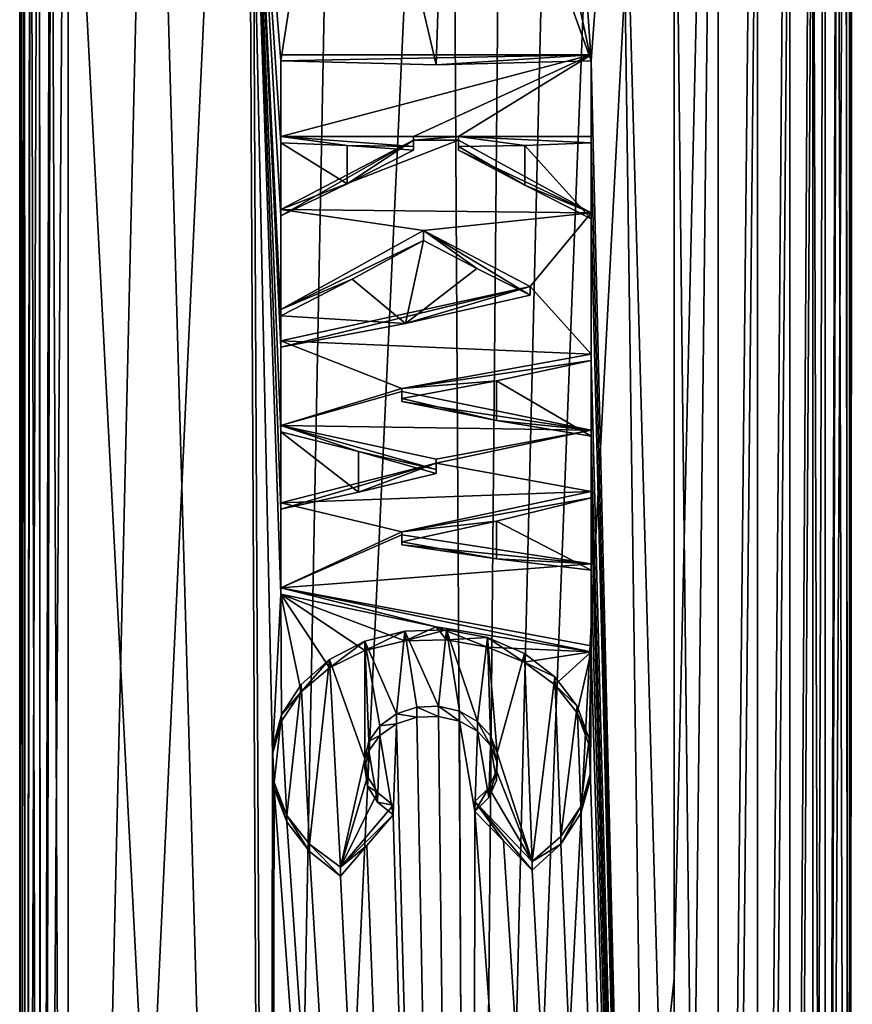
# Model space of a CAD drawing. Header units: millimetres. Extents: x -24 to 72, y 0 to 310.
# Tile 45 of 251: x 62 to 72, y 133 to 144. Entities that reach past the tile are written whole.
import ezdxf

# ---------------------------------------------------------------- set-up
doc = ezdxf.new("R2010")
doc.units = ezdxf.units.MM
doc.header["$LTSCALE"] = 65.185185
for name, color, linetype in [('425', 7, 'CONTINUOUS'), ('426', 7, 'CONTINUOUS'), ('427', 7, 'CONTINUOUS'), ('438', 7, 'CONTINUOUS'), ('440', 7, 'CONTINUOUS'), ('443', 7, 'CONTINUOUS'), ('444', 7, 'CONTINUOUS'), ('445', 7, 'CONTINUOUS'), ('446', 7, 'CONTINUOUS'), ('447', 7, 'CONTINUOUS'), ('448', 7, 'CONTINUOUS'), ('449', 7, 'CONTINUOUS'), ('450', 7, 'CONTINUOUS'), ('451', 7, 'CONTINUOUS'), ('452', 7, 'CONTINUOUS'), ('453', 7, 'CONTINUOUS'), ('454', 7, 'CONTINUOUS'), ('455', 7, 'CONTINUOUS'), ('456', 7, 'CONTINUOUS'), ('457', 7, 'CONTINUOUS'), ('458', 7, 'CONTINUOUS'), ('459', 7, 'CONTINUOUS'), ('460', 7, 'CONTINUOUS'), ('461', 7, 'CONTINUOUS'), ('462', 7, 'CONTINUOUS'), ('463', 7, 'CONTINUOUS'), ('464', 7, 'CONTINUOUS'), ('465', 7, 'CONTINUOUS'), ('466', 7, 'CONTINUOUS'), ('467', 7, 'CONTINUOUS'), ('468', 7, 'CONTINUOUS'), ('469', 7, 'CONTINUOUS'), ('470', 7, 'CONTINUOUS'), ('471', 7, 'CONTINUOUS'), ('472', 7, 'CONTINUOUS'), ('473', 7, 'CONTINUOUS'), ('474', 7, 'CONTINUOUS'), ('475', 7, 'CONTINUOUS'), ('476', 7, 'CONTINUOUS'), ('482', 7, 'CONTINUOUS')]:
    doc.layers.add(name, color=color, linetype=linetype)

msp = doc.modelspace()

# ---------------------------------------------------------------- linework, layer by layer
at = {"layer": '425', "color": 7, "linetype": 'CONTINUOUS'}
for points in [[(65.849, 155.257, 42.01), (65.009, 111.596, 11.515), (64.79, 155.189, 42.066), (65.849, 155.257, 42.01)], [(67.302, 111.645, 11.444), (65.009, 111.596, 11.515), (67.051, 155.279, 41.992), (67.302, 111.645, 11.444)], [(67.051, 155.279, 41.992), (65.009, 111.596, 11.515), (65.849, 155.257, 42.01), (67.051, 155.279, 41.992)], [(67.697, 155.266, 42.002), (67.302, 111.645, 11.444), (67.051, 155.279, 41.992), (67.697, 155.266, 42.002)], [(68.347, 155.237, 42.027), (67.302, 111.645, 11.444), (67.697, 155.266, 42.002), (68.347, 155.237, 42.027)], [(68.983, 155.191, 42.065), (67.302, 111.645, 11.444), (68.347, 155.237, 42.027), (68.983, 155.191, 42.065)], [(65.009, 111.596, 11.515), (62.746, 111.394, 11.803), (64.79, 155.189, 42.066), (65.009, 111.596, 11.515)], [(64.79, 155.189, 42.066), (62.746, 111.394, 11.803), (63.765, 155.079, 42.158), (64.79, 155.189, 42.066)], [(69.587, 155.133, 42.113), (67.302, 111.645, 11.444), (68.983, 155.191, 42.065), (69.587, 155.133, 42.113)], [(69.587, 133.337, 26.852), (67.302, 111.645, 11.444), (69.587, 155.133, 42.113), (69.587, 133.337, 26.852)], [(63.765, 155.079, 42.158), (62.746, 111.394, 11.803), (62.746, 154.926, 42.285), (63.765, 155.079, 42.158)], [(69.587, 111.542, 11.591), (67.302, 111.645, 11.444), (69.587, 133.337, 26.852), (69.587, 111.542, 11.591)]]:
    msp.add_3dface(points, dxfattribs=at)
at = {"layer": '426', "color": 7, "linetype": 'CONTINUOUS'}
for points in [[(63.763, 148.255, 51.904), (62.746, 148.322, 51.717), (65.009, 104.588, 21.523), (63.763, 148.255, 51.904)], [(65.009, 104.588, 21.523), (62.746, 148.322, 51.717), (62.746, 104.789, 21.235), (65.009, 104.588, 21.523)], [(64.786, 148.207, 52.038), (63.763, 148.255, 51.904), (65.009, 104.588, 21.523), (64.786, 148.207, 52.038)], [(65.844, 148.177, 52.121), (64.786, 148.207, 52.038), (65.15, 143.695, 48.922), (65.844, 148.177, 52.121)], [(64.786, 148.207, 52.038), (65.009, 104.588, 21.523), (65.054, 135.868, 43.431), (64.786, 148.207, 52.038)], [(65.15, 143.695, 48.922), (64.786, 148.207, 52.038), (65.15, 142.771, 48.276), (65.15, 143.695, 48.922)], [(65.15, 142.771, 48.276), (64.786, 148.207, 52.038), (65.15, 141.947, 47.699), (65.15, 142.771, 48.276)], [(65.15, 141.947, 47.699), (64.786, 148.207, 52.038), (65.15, 140.817, 46.907), (65.15, 141.947, 47.699)], [(65.15, 140.817, 46.907), (64.786, 148.207, 52.038), (65.15, 140.465, 46.661), (65.15, 140.817, 46.907)], [(65.15, 140.465, 46.661), (64.786, 148.207, 52.038), (65.15, 139.507, 45.99), (65.15, 140.465, 46.661)], [(65.15, 139.507, 45.99), (64.786, 148.207, 52.038), (65.15, 138.635, 45.379), (65.15, 139.507, 45.99)], [(65.15, 138.635, 45.379), (64.786, 148.207, 52.038), (65.15, 137.676, 44.708), (65.15, 138.635, 45.379)], [(65.15, 137.676, 44.708), (64.786, 148.207, 52.038), (65.054, 135.868, 43.431), (65.15, 137.676, 44.708)], [(68.983, 148.206, 52.041), (68.346, 148.185, 52.097), (68.65, 143.695, 48.922), (68.983, 148.206, 52.041)], [(69.587, 104.641, 21.447), (68.983, 148.206, 52.041), (68.65, 143.695, 48.922), (69.587, 104.641, 21.447)], [(69.587, 148.231, 51.969), (68.983, 148.206, 52.041), (69.587, 126.436, 36.708), (69.587, 148.231, 51.969)], [(69.587, 126.436, 36.708), (68.983, 148.206, 52.041), (69.587, 104.641, 21.447), (69.587, 126.436, 36.708)], [(66.9, 143.65, 48.986), (65.844, 148.177, 52.121), (65.15, 143.695, 48.922), (66.9, 143.65, 48.986)], [(67.048, 148.167, 52.148), (65.844, 148.177, 52.121), (66.9, 143.65, 48.986), (67.048, 148.167, 52.148)], [(68.65, 143.695, 48.922), (67.048, 148.167, 52.148), (66.9, 143.65, 48.986), (68.65, 143.695, 48.922)], [(67.695, 148.172, 52.133), (67.048, 148.167, 52.148), (68.65, 143.695, 48.922), (67.695, 148.172, 52.133)], [(68.346, 148.185, 52.097), (67.695, 148.172, 52.133), (68.65, 143.695, 48.922), (68.346, 148.185, 52.097)], [(68.65, 142.771, 48.276), (69.587, 104.641, 21.447), (68.65, 143.695, 48.922), (68.65, 142.771, 48.276)], [(65.898, 142.741, 48.319), (65.15, 142.771, 48.276), (65.898, 142.308, 48.015), (65.898, 142.741, 48.319)], [(65.898, 142.308, 48.015), (65.15, 142.771, 48.276), (65.15, 141.947, 47.699), (65.898, 142.308, 48.015)], [(67.902, 142.741, 48.319), (68.65, 141.912, 47.674), (68.65, 142.771, 48.276), (67.902, 142.741, 48.319)], [(68.65, 141.912, 47.674), (69.587, 104.641, 21.447), (68.65, 142.771, 48.276), (68.65, 141.912, 47.674)], [(66.647, 142.728, 48.338), (65.898, 142.741, 48.319), (66.647, 142.687, 48.31), (66.647, 142.728, 48.338)], [(66.647, 142.687, 48.31), (65.898, 142.741, 48.319), (65.898, 142.308, 48.015), (66.647, 142.687, 48.31)], [(67.153, 142.728, 48.338), (67.903, 142.291, 48.003), (67.902, 142.741, 48.319), (67.153, 142.728, 48.338)], [(67.153, 142.687, 48.31), (67.903, 142.291, 48.003), (67.153, 142.728, 48.338), (67.153, 142.687, 48.31)], [(67.903, 142.291, 48.003), (68.65, 141.912, 47.674), (67.902, 142.741, 48.319), (67.903, 142.291, 48.003)], [(68.65, 140.314, 46.555), (69.587, 104.641, 21.447), (68.65, 141.912, 47.674), (68.65, 140.314, 46.555)], [(66.76, 141.667, 47.597), (65.954, 141.232, 47.265), (66.555, 140.729, 46.937), (66.76, 141.667, 47.597)], [(67.361, 141.353, 47.371), (66.76, 141.667, 47.597), (66.555, 140.729, 46.937), (67.361, 141.353, 47.371)], [(67.962, 141.05, 47.131), (67.361, 141.353, 47.371), (66.555, 140.729, 46.937), (67.962, 141.05, 47.131)], [(65.954, 141.232, 47.265), (65.15, 140.817, 46.907), (66.555, 140.729, 46.937), (65.954, 141.232, 47.265)], [(66.555, 140.729, 46.937), (65.15, 140.817, 46.907), (65.15, 140.465, 46.661), (66.555, 140.729, 46.937)], [(67.584, 140.083, 46.474), (68.65, 139.458, 45.955), (68.65, 140.314, 46.555), (67.584, 140.083, 46.474)], [(68.65, 139.458, 45.955), (69.587, 104.641, 21.447), (68.65, 140.314, 46.555), (68.65, 139.458, 45.955)], [(66.515, 139.884, 46.344), (67.584, 139.636, 46.161), (67.584, 140.083, 46.474), (66.515, 139.884, 46.344)], [(67.584, 139.636, 46.161), (68.65, 139.458, 45.955), (67.584, 140.083, 46.474), (67.584, 139.636, 46.161)], [(66.515, 139.848, 46.32), (67.584, 139.636, 46.161), (66.515, 139.884, 46.344), (66.515, 139.848, 46.32)], [(66.024, 139.284, 45.905), (65.15, 139.507, 45.99), (66.024, 138.825, 45.584), (66.024, 139.284, 45.905)], [(66.024, 138.825, 45.584), (65.15, 139.507, 45.99), (65.15, 138.635, 45.379), (66.024, 138.825, 45.584)], [(68.65, 138.762, 45.468), (69.587, 104.641, 21.447), (68.65, 139.458, 45.955), (68.65, 138.762, 45.468)], [(66.9, 139.083, 45.788), (66.024, 139.284, 45.905), (66.9, 139.038, 45.757), (66.9, 139.083, 45.788)], [(66.9, 139.038, 45.757), (66.024, 139.284, 45.905), (66.024, 138.825, 45.584), (66.9, 139.038, 45.757)], [(67.584, 138.498, 45.364), (68.65, 137.945, 44.896), (68.65, 138.762, 45.468), (67.584, 138.498, 45.364)], [(68.65, 137.945, 44.896), (69.587, 104.641, 21.447), (68.65, 138.762, 45.468), (68.65, 137.945, 44.896)], [(66.515, 138.267, 45.212), (67.584, 138.072, 45.066), (67.584, 138.498, 45.364), (66.515, 138.267, 45.212)], [(67.584, 138.072, 45.066), (68.65, 137.945, 44.896), (67.584, 138.498, 45.364), (67.584, 138.072, 45.066)], [(66.515, 138.232, 45.188), (67.584, 138.072, 45.066), (66.515, 138.267, 45.212), (66.515, 138.232, 45.188)], [(69.587, 104.641, 21.447), (68.65, 137.945, 44.896), (68.65, 137.022, 44.25), (69.587, 104.641, 21.447)], [(65.157, 136.24, 43.703), (65.15, 137.676, 44.708), (65.054, 135.868, 43.431), (65.157, 136.24, 43.703)], [(66.9, 137.304, 44.543), (65.15, 137.676, 44.708), (66.548, 137.146, 44.428), (66.9, 137.304, 44.543)], [(66.548, 137.146, 44.428), (65.15, 137.676, 44.708), (66.097, 137.039, 44.337), (66.548, 137.146, 44.428)], [(66.097, 137.039, 44.337), (65.15, 137.676, 44.708), (65.697, 136.844, 44.176), (66.097, 137.039, 44.337)], [(65.697, 136.844, 44.176), (65.15, 137.676, 44.708), (65.376, 136.572, 43.958), (65.697, 136.844, 44.176)], [(65.376, 136.572, 43.958), (65.15, 137.676, 44.708), (65.157, 136.24, 43.703), (65.376, 136.572, 43.958)], [(67.02, 137.158, 44.44), (66.9, 137.304, 44.543), (66.548, 137.146, 44.428), (67.02, 137.158, 44.44)], [(68.65, 137.022, 44.25), (66.9, 137.304, 44.543), (67.48, 137.076, 44.373), (68.65, 137.022, 44.25)], [(67.48, 137.076, 44.373), (66.9, 137.304, 44.543), (67.02, 137.158, 44.44), (67.48, 137.076, 44.373)], [(67.897, 136.905, 44.232), (68.65, 137.022, 44.25), (67.48, 137.076, 44.373), (67.897, 136.905, 44.232)], [(68.243, 136.651, 44.03), (68.65, 137.022, 44.25), (67.897, 136.905, 44.232), (68.243, 136.651, 44.03)], [(68.493, 136.333, 43.784), (68.65, 137.022, 44.25), (68.243, 136.651, 44.03), (68.493, 136.333, 43.784)], [(68.629, 135.97, 43.516), (68.65, 137.022, 44.25), (68.493, 136.333, 43.784), (68.629, 135.97, 43.516)], [(68.644, 135.584, 43.244), (68.65, 137.022, 44.25), (68.629, 135.97, 43.516), (68.644, 135.584, 43.244)], [(69.587, 104.641, 21.447), (68.65, 137.022, 44.25), (68.644, 135.584, 43.244), (69.587, 104.641, 21.447)], [(66.266, 136.08, 43.673), (66.417, 135.181, 43.049), (66.453, 136.21, 43.77), (66.266, 136.08, 43.673)], [(66.417, 135.181, 43.049), (67.302, 104.538, 21.594), (66.453, 136.21, 43.77), (66.417, 135.181, 43.049)], [(66.453, 136.21, 43.77), (67.302, 104.538, 21.594), (66.682, 136.284, 43.827), (66.453, 136.21, 43.77)], [(66.682, 136.284, 43.827), (67.302, 104.538, 21.594), (66.929, 136.294, 43.835), (66.682, 136.284, 43.827)], [(66.929, 136.294, 43.835), (67.302, 104.538, 21.594), (67.167, 136.24, 43.795), (66.929, 136.294, 43.835)], [(67.167, 136.24, 43.795), (67.302, 104.538, 21.594), (67.339, 135.221, 43.078), (67.167, 136.24, 43.795)], [(67.369, 136.127, 43.711), (67.167, 136.24, 43.795), (67.339, 135.221, 43.078), (67.369, 136.127, 43.711)], [(67.496, 135.38, 43.184), (67.369, 136.127, 43.711), (67.339, 135.221, 43.078), (67.496, 135.38, 43.184)], [(67.516, 135.966, 43.594), (67.369, 136.127, 43.711), (67.496, 135.38, 43.184), (67.516, 135.966, 43.594)], [(66.142, 135.907, 43.547), (66.239, 135.325, 43.144), (66.266, 136.08, 43.673), (66.142, 135.907, 43.547)], [(66.239, 135.325, 43.144), (66.417, 135.181, 43.049), (66.266, 136.08, 43.673), (66.239, 135.325, 43.144)], [(65.054, 135.868, 43.431), (65.009, 104.588, 21.523), (65.074, 135.48, 43.162), (65.054, 135.868, 43.431)], [(66.095, 135.71, 43.406), (66.128, 135.508, 43.267), (66.142, 135.907, 43.547), (66.095, 135.71, 43.406)], [(66.128, 135.508, 43.267), (66.239, 135.325, 43.144), (66.142, 135.907, 43.547), (66.128, 135.508, 43.267)], [(67.583, 135.571, 43.315), (67.516, 135.966, 43.594), (67.496, 135.38, 43.184), (67.583, 135.571, 43.315)], [(67.59, 135.774, 43.456), (67.516, 135.966, 43.594), (67.583, 135.571, 43.315), (67.59, 135.774, 43.456)], [(68.535, 135.202, 42.988), (69.587, 104.641, 21.447), (68.644, 135.584, 43.244), (68.535, 135.202, 42.988)], [(65.009, 104.588, 21.523), (67.302, 104.538, 21.594), (65.074, 135.48, 43.162), (65.009, 104.588, 21.523)], [(65.074, 135.48, 43.162), (67.302, 104.538, 21.594), (65.216, 135.104, 42.914), (65.074, 135.48, 43.162)], [(67.302, 104.538, 21.594), (69.587, 104.641, 21.447), (67.339, 135.221, 43.078), (67.302, 104.538, 21.594)], [(67.339, 135.221, 43.078), (69.587, 104.641, 21.447), (67.663, 134.888, 42.833), (67.339, 135.221, 43.078)], [(68.311, 134.852, 42.764), (69.587, 104.641, 21.447), (68.535, 135.202, 42.988), (68.311, 134.852, 42.764)], [(65.216, 135.104, 42.914), (67.302, 104.538, 21.594), (65.47, 134.767, 42.702), (65.216, 135.104, 42.914)], [(66.118, 134.835, 42.795), (67.302, 104.538, 21.594), (66.417, 135.181, 43.049), (66.118, 134.835, 42.795)], [(67.663, 134.888, 42.833), (69.587, 104.641, 21.447), (67.986, 134.558, 42.583), (67.663, 134.888, 42.833)], [(67.302, 104.538, 21.594), (65.82, 134.492, 42.538), (65.47, 134.767, 42.702), (67.302, 104.538, 21.594)], [(65.82, 134.492, 42.538), (67.302, 104.538, 21.594), (66.118, 134.835, 42.795), (65.82, 134.492, 42.538)], [(67.986, 134.558, 42.583), (69.587, 104.641, 21.447), (68.311, 134.852, 42.764), (67.986, 134.558, 42.583)]]:
    msp.add_3dface(points, dxfattribs=at)
at = {"layer": '427', "color": 7, "linetype": 'CONTINUOUS'}
for points in [[(62.746, 154.926, 42.285), (62.746, 111.394, 11.803), (62.443, 110.3, 13.365), (62.746, 154.926, 42.285)], [(62.746, 154.926, 42.285), (62.443, 110.3, 13.365), (62.554, 154.367, 43.259), (62.746, 154.926, 42.285)], [(62.554, 154.367, 43.259), (62.443, 110.3, 13.365), (62.418, 153.858, 44.109), (62.554, 154.367, 43.259)], [(62.443, 110.3, 13.365), (62.261, 109.197, 14.94), (62.418, 153.858, 44.109), (62.443, 110.3, 13.365)], [(62.418, 153.858, 44.109), (62.261, 109.197, 14.94), (62.322, 153.37, 44.894), (62.418, 153.858, 44.109)], [(62.322, 153.37, 44.894), (62.261, 109.197, 14.94), (62.255, 152.882, 45.653), (62.322, 153.37, 44.894)], [(62.261, 109.197, 14.94), (62.2, 108.089, 16.522), (62.255, 152.882, 45.653), (62.261, 109.197, 14.94)], [(62.255, 152.882, 45.653), (62.2, 108.089, 16.522), (62.214, 152.379, 46.408), (62.255, 152.882, 45.653)], [(62.214, 152.379, 46.408), (62.2, 108.089, 16.522), (62.2, 151.858, 47.164), (62.214, 152.379, 46.408)], [(62.2, 151.858, 47.164), (62.2, 108.089, 16.522), (62.214, 151.325, 47.913), (62.2, 151.858, 47.164)], [(62.2, 108.089, 16.522), (62.261, 106.982, 18.104), (62.214, 151.325, 47.913), (62.2, 108.089, 16.522)], [(62.214, 151.325, 47.913), (62.261, 106.982, 18.104), (62.254, 150.788, 48.643), (62.214, 151.325, 47.913)], [(62.254, 150.788, 48.643), (62.261, 106.982, 18.104), (62.322, 150.242, 49.362), (62.254, 150.788, 48.643)], [(62.261, 106.982, 18.104), (62.444, 105.878, 19.68), (62.322, 150.242, 49.362), (62.261, 106.982, 18.104)], [(62.322, 150.242, 49.362), (62.444, 105.878, 19.68), (62.418, 149.671, 50.089), (62.322, 150.242, 49.362)], [(62.418, 149.671, 50.089), (62.444, 105.878, 19.68), (62.554, 149.047, 50.858), (62.418, 149.671, 50.089)], [(62.444, 105.878, 19.68), (62.746, 104.789, 21.235), (62.554, 149.047, 50.858), (62.444, 105.878, 19.68)], [(62.746, 104.789, 21.235), (62.746, 148.322, 51.717), (62.554, 149.047, 50.858), (62.746, 104.789, 21.235)]]:
    msp.add_3dface(points, dxfattribs=at)
at = {"layer": '438', "color": 7, "linetype": 'CONTINUOUS'}
for points in [[(71.294, 154.203, 43.537), (71.435, 153.609, 44.513), (71.294, 110.584, 12.995), (71.294, 154.203, 43.537)], [(71.435, 153.609, 44.513), (71.527, 153.038, 45.413), (71.294, 110.567, 12.983), (71.435, 153.609, 44.513)], [(71.294, 110.584, 12.995), (71.435, 153.609, 44.513), (71.294, 110.576, 12.989), (71.294, 110.584, 12.995)], [(71.294, 110.576, 12.989), (71.435, 153.609, 44.513), (71.294, 110.567, 12.983), (71.294, 110.576, 12.989)], [(71.294, 110.567, 12.983), (71.527, 153.038, 45.413), (71.566, 108.921, 15.335), (71.294, 110.567, 12.983)], [(71.527, 153.038, 45.413), (71.567, 152.654, 45.998), (71.566, 108.921, 15.335), (71.527, 153.038, 45.413)], [(71.567, 152.654, 45.998), (71.592, 152.261, 46.582), (71.566, 108.921, 15.335), (71.567, 152.654, 45.998)], [(71.592, 152.261, 46.582), (71.6, 151.858, 47.164), (71.566, 108.921, 15.335), (71.592, 152.261, 46.582)], [(71.6, 151.858, 47.164), (71.592, 151.446, 47.744), (71.566, 108.921, 15.335), (71.6, 151.858, 47.164)], [(71.592, 151.446, 47.744), (71.567, 151.031, 48.315), (71.566, 108.921, 15.335), (71.592, 151.446, 47.744)], [(71.567, 151.031, 48.315), (71.527, 150.612, 48.877), (71.566, 107.264, 17.701), (71.567, 151.031, 48.315)], [(71.566, 108.921, 15.335), (71.567, 151.031, 48.315), (71.566, 107.264, 17.701), (71.566, 108.921, 15.335)], [(71.527, 150.612, 48.877), (71.434, 149.962, 49.721), (71.566, 107.264, 17.701), (71.527, 150.612, 48.877)], [(71.434, 149.962, 49.721), (71.294, 149.251, 50.609), (71.294, 105.616, 20.055), (71.434, 149.962, 49.721)], [(71.566, 107.264, 17.701), (71.434, 149.962, 49.721), (71.294, 105.616, 20.055), (71.566, 107.264, 17.701)], [(71.294, 105.616, 20.055), (71.294, 149.251, 50.609), (71.294, 105.624, 20.061), (71.294, 105.616, 20.055)], [(71.294, 105.624, 20.061), (71.294, 149.251, 50.609), (71.294, 105.632, 20.067), (71.294, 105.624, 20.061)]]:
    msp.add_3dface(points, dxfattribs=at)
at = {"layer": '440', "color": 7, "linetype": 'CONTINUOUS'}
for points in [[(71.294, 149.251, 50.609), (71.156, 148.938, 50.997), (71.294, 105.632, 20.067), (71.294, 149.251, 50.609)], [(71.156, 148.938, 50.997), (70.895, 148.664, 51.348), (70.896, 105.083, 20.832), (71.156, 148.938, 50.997)], [(71.156, 105.343, 20.471), (71.156, 148.938, 50.997), (70.896, 105.083, 20.832), (71.156, 105.343, 20.471)], [(71.294, 105.632, 20.067), (71.156, 148.938, 50.997), (71.156, 105.343, 20.471), (71.294, 105.632, 20.067)], [(70.895, 148.664, 51.348), (70.53, 148.446, 51.639), (70.53, 104.871, 21.128), (70.895, 148.664, 51.348)], [(70.896, 105.083, 20.832), (70.895, 148.664, 51.348), (70.53, 104.871, 21.128), (70.896, 105.083, 20.832)], [(70.53, 148.446, 51.639), (70.084, 148.298, 51.851), (70.084, 104.72, 21.337), (70.53, 148.446, 51.639)], [(70.53, 104.871, 21.128), (70.53, 148.446, 51.639), (70.084, 104.72, 21.337), (70.53, 104.871, 21.128)], [(70.084, 148.298, 51.851), (69.587, 148.231, 51.969), (70.084, 104.72, 21.337), (70.084, 148.298, 51.851)], [(69.587, 148.231, 51.969), (69.587, 126.436, 36.708), (70.084, 104.72, 21.337), (69.587, 148.231, 51.969)]]:
    msp.add_3dface(points, dxfattribs=at)
at = {"layer": '443', "color": 7, "linetype": 'CONTINUOUS'}
for points in [[(65.15, 142.841, 48.176), (66.647, 142.841, 48.176), (68.65, 143.765, 48.822), (65.15, 142.841, 48.176)], [(65.15, 143.765, 48.822), (65.15, 142.841, 48.176), (68.65, 143.765, 48.822), (65.15, 143.765, 48.822)], [(68.65, 143.765, 48.822), (66.647, 142.841, 48.176), (67.153, 142.841, 48.176), (68.65, 143.765, 48.822)], [(68.65, 142.841, 48.176), (68.65, 143.765, 48.822), (67.153, 142.841, 48.176), (68.65, 142.841, 48.176)], [(66.647, 142.8, 48.147), (65.15, 142.017, 47.598), (67.153, 142.8, 48.147), (66.647, 142.8, 48.147)], [(67.153, 142.8, 48.147), (65.15, 142.017, 47.598), (68.65, 141.982, 47.574), (67.153, 142.8, 48.147)], [(66.647, 142.841, 48.176), (66.647, 142.8, 48.147), (67.153, 142.841, 48.176), (66.647, 142.841, 48.176)], [(67.153, 142.841, 48.176), (66.647, 142.8, 48.147), (67.153, 142.8, 48.147), (67.153, 142.841, 48.176)], [(65.15, 140.887, 46.807), (66.76, 141.781, 47.434), (65.15, 142.017, 47.598), (65.15, 140.887, 46.807)], [(65.15, 142.017, 47.598), (66.76, 141.781, 47.434), (68.65, 141.982, 47.574), (65.15, 142.017, 47.598)], [(66.76, 141.781, 47.434), (67.962, 141.149, 46.99), (68.65, 141.982, 47.574), (66.76, 141.781, 47.434)], [(68.65, 141.982, 47.574), (67.962, 141.149, 46.99), (68.65, 140.385, 46.455), (68.65, 141.982, 47.574)], [(67.962, 141.149, 46.99), (65.15, 140.535, 46.561), (68.65, 140.385, 46.455), (67.962, 141.149, 46.99)], [(65.15, 140.535, 46.561), (65.15, 139.577, 45.89), (66.515, 139.996, 46.184), (65.15, 140.535, 46.561)], [(68.65, 140.385, 46.455), (65.15, 140.535, 46.561), (66.515, 139.996, 46.184), (68.65, 140.385, 46.455)], [(66.515, 139.996, 46.184), (65.15, 139.577, 45.89), (66.515, 139.961, 46.159), (66.515, 139.996, 46.184)], [(66.515, 139.961, 46.159), (65.15, 139.577, 45.89), (68.65, 139.528, 45.855), (66.515, 139.961, 46.159)], [(65.15, 139.577, 45.89), (66.9, 139.198, 45.625), (68.65, 139.528, 45.855), (65.15, 139.577, 45.89)], [(66.9, 139.198, 45.625), (66.9, 139.153, 45.593), (68.65, 139.528, 45.855), (66.9, 139.198, 45.625)], [(68.65, 139.528, 45.855), (66.9, 139.153, 45.593), (68.65, 138.832, 45.368), (68.65, 139.528, 45.855)], [(66.9, 139.153, 45.593), (65.15, 138.705, 45.279), (68.65, 138.832, 45.368), (66.9, 139.153, 45.593)], [(68.65, 138.832, 45.368), (65.15, 138.705, 45.279), (66.515, 138.38, 45.052), (68.65, 138.832, 45.368)], [(65.15, 138.705, 45.279), (65.15, 137.746, 44.608), (66.515, 138.38, 45.052), (65.15, 138.705, 45.279)], [(65.15, 137.746, 44.608), (66.515, 138.345, 45.027), (66.515, 138.38, 45.052), (65.15, 137.746, 44.608)], [(68.65, 138.015, 44.796), (66.515, 138.345, 45.027), (65.15, 137.746, 44.608), (68.65, 138.015, 44.796)], [(68.65, 137.092, 44.15), (68.65, 138.015, 44.796), (65.15, 137.746, 44.608), (68.65, 137.092, 44.15)]]:
    msp.add_3dface(points, dxfattribs=at)
at = {"layer": '444', "color": 7, "linetype": 'CONTINUOUS'}
for points in [[(66.515, 138.232, 45.188), (66.515, 138.345, 45.027), (68.65, 138.015, 44.796), (66.515, 138.232, 45.188)], [(67.584, 138.072, 45.066), (66.515, 138.232, 45.188), (68.65, 138.015, 44.796), (67.584, 138.072, 45.066)], [(68.65, 137.945, 44.896), (67.584, 138.072, 45.066), (68.65, 138.015, 44.796), (68.65, 137.945, 44.896)]]:
    msp.add_3dface(points, dxfattribs=at)
at = {"layer": '445', "color": 7, "linetype": 'CONTINUOUS'}
for points in [[(66.515, 138.232, 45.188), (66.515, 138.267, 45.212), (66.515, 138.38, 45.052), (66.515, 138.232, 45.188)], [(66.515, 138.345, 45.027), (66.515, 138.232, 45.188), (66.515, 138.38, 45.052), (66.515, 138.345, 45.027)]]:
    msp.add_3dface(points, dxfattribs=at)
at = {"layer": '446', "color": 7, "linetype": 'CONTINUOUS'}
for points in [[(68.65, 138.762, 45.468), (68.65, 138.832, 45.368), (66.515, 138.38, 45.052), (68.65, 138.762, 45.468)], [(67.584, 138.498, 45.364), (68.65, 138.762, 45.468), (66.515, 138.38, 45.052), (67.584, 138.498, 45.364)], [(66.515, 138.267, 45.212), (67.584, 138.498, 45.364), (66.515, 138.38, 45.052), (66.515, 138.267, 45.212)]]:
    msp.add_3dface(points, dxfattribs=at)
at = {"layer": '447', "color": 7, "linetype": 'CONTINUOUS'}
for points in [[(68.65, 139.458, 45.955), (68.65, 139.528, 45.855), (68.65, 138.832, 45.368), (68.65, 139.458, 45.955)], [(68.65, 138.762, 45.468), (68.65, 139.458, 45.955), (68.65, 138.832, 45.368), (68.65, 138.762, 45.468)]]:
    msp.add_3dface(points, dxfattribs=at)
at = {"layer": '448', "color": 7, "linetype": 'CONTINUOUS'}
for points in [[(66.515, 139.848, 46.32), (66.515, 139.961, 46.159), (68.65, 139.528, 45.855), (66.515, 139.848, 46.32)], [(67.584, 139.636, 46.161), (66.515, 139.848, 46.32), (68.65, 139.528, 45.855), (67.584, 139.636, 46.161)], [(68.65, 139.458, 45.955), (67.584, 139.636, 46.161), (68.65, 139.528, 45.855), (68.65, 139.458, 45.955)]]:
    msp.add_3dface(points, dxfattribs=at)
at = {"layer": '449', "color": 7, "linetype": 'CONTINUOUS'}
for points in [[(66.515, 139.848, 46.32), (66.515, 139.884, 46.344), (66.515, 139.996, 46.184), (66.515, 139.848, 46.32)], [(66.515, 139.848, 46.32), (66.515, 139.996, 46.184), (66.515, 139.961, 46.159), (66.515, 139.848, 46.32)]]:
    msp.add_3dface(points, dxfattribs=at)
at = {"layer": '450', "color": 7, "linetype": 'CONTINUOUS'}
for points in [[(68.65, 140.314, 46.555), (68.65, 140.385, 46.455), (66.515, 139.996, 46.184), (68.65, 140.314, 46.555)], [(67.584, 140.083, 46.474), (68.65, 140.314, 46.555), (66.515, 139.996, 46.184), (67.584, 140.083, 46.474)], [(66.515, 139.884, 46.344), (67.584, 140.083, 46.474), (66.515, 139.996, 46.184), (66.515, 139.884, 46.344)]]:
    msp.add_3dface(points, dxfattribs=at)
at = {"layer": '451', "color": 7, "linetype": 'CONTINUOUS'}
for points in [[(68.65, 141.912, 47.674), (68.65, 141.982, 47.574), (68.65, 140.385, 46.455), (68.65, 141.912, 47.674)], [(68.65, 140.314, 46.555), (68.65, 141.912, 47.674), (68.65, 140.385, 46.455), (68.65, 140.314, 46.555)]]:
    msp.add_3dface(points, dxfattribs=at)
at = {"layer": '452', "color": 7, "linetype": 'CONTINUOUS'}
for points in [[(67.153, 142.687, 48.31), (67.153, 142.8, 48.147), (68.65, 141.982, 47.574), (67.153, 142.687, 48.31)], [(67.903, 142.291, 48.003), (67.153, 142.687, 48.31), (68.65, 141.982, 47.574), (67.903, 142.291, 48.003)], [(68.65, 141.912, 47.674), (67.903, 142.291, 48.003), (68.65, 141.982, 47.574), (68.65, 141.912, 47.674)]]:
    msp.add_3dface(points, dxfattribs=at)
at = {"layer": '453', "color": 7, "linetype": 'CONTINUOUS'}
for points in [[(67.153, 142.687, 48.31), (67.153, 142.728, 48.338), (67.153, 142.841, 48.176), (67.153, 142.687, 48.31)], [(67.153, 142.687, 48.31), (67.153, 142.841, 48.176), (67.153, 142.8, 48.147), (67.153, 142.687, 48.31)]]:
    msp.add_3dface(points, dxfattribs=at)
at = {"layer": '454', "color": 7, "linetype": 'CONTINUOUS'}
for points in [[(67.153, 142.728, 48.338), (67.902, 142.741, 48.319), (67.153, 142.841, 48.176), (67.153, 142.728, 48.338)], [(67.902, 142.741, 48.319), (68.65, 142.771, 48.276), (67.153, 142.841, 48.176), (67.902, 142.741, 48.319)], [(68.65, 142.771, 48.276), (68.65, 142.841, 48.176), (67.153, 142.841, 48.176), (68.65, 142.771, 48.276)]]:
    msp.add_3dface(points, dxfattribs=at)
at = {"layer": '455', "color": 7, "linetype": 'CONTINUOUS'}
for points in [[(68.65, 143.695, 48.922), (68.65, 143.765, 48.822), (68.65, 142.841, 48.176), (68.65, 143.695, 48.922)], [(68.65, 142.771, 48.276), (68.65, 143.695, 48.922), (68.65, 142.841, 48.176), (68.65, 142.771, 48.276)]]:
    msp.add_3dface(points, dxfattribs=at)
at = {"layer": '456', "color": 7, "linetype": 'CONTINUOUS'}
for points in [[(66.9, 143.65, 48.986), (65.15, 143.695, 48.922), (68.65, 143.765, 48.822), (66.9, 143.65, 48.986)], [(65.15, 143.695, 48.922), (65.15, 143.765, 48.822), (68.65, 143.765, 48.822), (65.15, 143.695, 48.922)], [(68.65, 143.695, 48.922), (66.9, 143.65, 48.986), (68.65, 143.765, 48.822), (68.65, 143.695, 48.922)]]:
    msp.add_3dface(points, dxfattribs=at)
at = {"layer": '457', "color": 7, "linetype": 'CONTINUOUS'}
for points in [[(65.15, 143.695, 48.922), (65.15, 142.771, 48.276), (65.15, 143.765, 48.822), (65.15, 143.695, 48.922)], [(65.15, 142.771, 48.276), (65.15, 142.841, 48.176), (65.15, 143.765, 48.822), (65.15, 142.771, 48.276)]]:
    msp.add_3dface(points, dxfattribs=at)
at = {"layer": '458', "color": 7, "linetype": 'CONTINUOUS'}
for points in [[(65.15, 142.771, 48.276), (65.898, 142.741, 48.319), (65.15, 142.841, 48.176), (65.15, 142.771, 48.276)], [(65.898, 142.741, 48.319), (66.647, 142.728, 48.338), (65.15, 142.841, 48.176), (65.898, 142.741, 48.319)], [(66.647, 142.728, 48.338), (66.647, 142.841, 48.176), (65.15, 142.841, 48.176), (66.647, 142.728, 48.338)]]:
    msp.add_3dface(points, dxfattribs=at)
at = {"layer": '459', "color": 7, "linetype": 'CONTINUOUS'}
for points in [[(66.647, 142.728, 48.338), (66.647, 142.8, 48.147), (66.647, 142.841, 48.176), (66.647, 142.728, 48.338)], [(66.647, 142.728, 48.338), (66.647, 142.687, 48.31), (66.647, 142.8, 48.147), (66.647, 142.728, 48.338)]]:
    msp.add_3dface(points, dxfattribs=at)
at = {"layer": '460', "color": 7, "linetype": 'CONTINUOUS'}
for points in [[(65.898, 142.308, 48.015), (65.15, 141.947, 47.699), (66.647, 142.8, 48.147), (65.898, 142.308, 48.015)], [(65.15, 141.947, 47.699), (65.15, 142.017, 47.598), (66.647, 142.8, 48.147), (65.15, 141.947, 47.699)], [(66.647, 142.687, 48.31), (65.898, 142.308, 48.015), (66.647, 142.8, 48.147), (66.647, 142.687, 48.31)]]:
    msp.add_3dface(points, dxfattribs=at)
at = {"layer": '461', "color": 7, "linetype": 'CONTINUOUS'}
for points in [[(65.15, 141.947, 47.699), (65.15, 140.817, 46.907), (65.15, 142.017, 47.598), (65.15, 141.947, 47.699)], [(65.15, 140.817, 46.907), (65.15, 140.887, 46.807), (65.15, 142.017, 47.598), (65.15, 140.817, 46.907)]]:
    msp.add_3dface(points, dxfattribs=at)
at = {"layer": '462', "color": 7, "linetype": 'CONTINUOUS'}
for points in [[(66.76, 141.667, 47.597), (66.76, 141.781, 47.434), (65.15, 140.887, 46.807), (66.76, 141.667, 47.597)], [(65.954, 141.232, 47.265), (66.76, 141.667, 47.597), (65.15, 140.887, 46.807), (65.954, 141.232, 47.265)], [(65.15, 140.817, 46.907), (65.954, 141.232, 47.265), (65.15, 140.887, 46.807), (65.15, 140.817, 46.907)]]:
    msp.add_3dface(points, dxfattribs=at)
at = {"layer": '463', "color": 7, "linetype": 'CONTINUOUS'}
for points in [[(66.76, 141.667, 47.597), (67.361, 141.353, 47.371), (66.76, 141.781, 47.434), (66.76, 141.667, 47.597)], [(67.361, 141.353, 47.371), (67.962, 141.05, 47.131), (66.76, 141.781, 47.434), (67.361, 141.353, 47.371)], [(67.962, 141.05, 47.131), (67.962, 141.149, 46.99), (66.76, 141.781, 47.434), (67.962, 141.05, 47.131)]]:
    msp.add_3dface(points, dxfattribs=at)
at = {"layer": '464', "color": 7, "linetype": 'CONTINUOUS'}
for points in [[(66.555, 140.729, 46.937), (65.15, 140.465, 46.661), (67.962, 141.149, 46.99), (66.555, 140.729, 46.937)], [(65.15, 140.465, 46.661), (65.15, 140.535, 46.561), (67.962, 141.149, 46.99), (65.15, 140.465, 46.661)], [(67.962, 141.05, 47.131), (66.555, 140.729, 46.937), (67.962, 141.149, 46.99), (67.962, 141.05, 47.131)]]:
    msp.add_3dface(points, dxfattribs=at)
at = {"layer": '465', "color": 7, "linetype": 'CONTINUOUS'}
for points in [[(65.15, 140.465, 46.661), (65.15, 139.507, 45.99), (65.15, 140.535, 46.561), (65.15, 140.465, 46.661)], [(65.15, 139.507, 45.99), (65.15, 139.577, 45.89), (65.15, 140.535, 46.561), (65.15, 139.507, 45.99)]]:
    msp.add_3dface(points, dxfattribs=at)
at = {"layer": '466', "color": 7, "linetype": 'CONTINUOUS'}
for points in [[(65.15, 139.507, 45.99), (66.024, 139.284, 45.905), (65.15, 139.577, 45.89), (65.15, 139.507, 45.99)], [(66.024, 139.284, 45.905), (66.9, 139.083, 45.788), (65.15, 139.577, 45.89), (66.024, 139.284, 45.905)], [(66.9, 139.083, 45.788), (66.9, 139.198, 45.625), (65.15, 139.577, 45.89), (66.9, 139.083, 45.788)]]:
    msp.add_3dface(points, dxfattribs=at)
at = {"layer": '467', "color": 7, "linetype": 'CONTINUOUS'}
for points in [[(66.9, 139.083, 45.788), (66.9, 139.153, 45.593), (66.9, 139.198, 45.625), (66.9, 139.083, 45.788)], [(66.9, 139.083, 45.788), (66.9, 139.038, 45.757), (66.9, 139.153, 45.593), (66.9, 139.083, 45.788)]]:
    msp.add_3dface(points, dxfattribs=at)
at = {"layer": '468', "color": 7, "linetype": 'CONTINUOUS'}
for points in [[(66.024, 138.825, 45.584), (65.15, 138.635, 45.379), (66.9, 139.153, 45.593), (66.024, 138.825, 45.584)], [(65.15, 138.635, 45.379), (65.15, 138.705, 45.279), (66.9, 139.153, 45.593), (65.15, 138.635, 45.379)], [(66.9, 139.038, 45.757), (66.024, 138.825, 45.584), (66.9, 139.153, 45.593), (66.9, 139.038, 45.757)]]:
    msp.add_3dface(points, dxfattribs=at)
at = {"layer": '469', "color": 7, "linetype": 'CONTINUOUS'}
for points in [[(65.15, 138.635, 45.379), (65.15, 137.676, 44.708), (65.15, 138.705, 45.279), (65.15, 138.635, 45.379)], [(65.15, 137.676, 44.708), (65.15, 137.746, 44.608), (65.15, 138.705, 45.279), (65.15, 137.676, 44.708)]]:
    msp.add_3dface(points, dxfattribs=at)
at = {"layer": '470', "color": 7, "linetype": 'CONTINUOUS'}
for points in [[(65.15, 137.676, 44.708), (66.9, 137.304, 44.543), (65.15, 137.746, 44.608), (65.15, 137.676, 44.708)], [(66.9, 137.304, 44.543), (68.65, 137.022, 44.25), (65.15, 137.746, 44.608), (66.9, 137.304, 44.543)], [(68.65, 137.022, 44.25), (68.65, 137.092, 44.15), (65.15, 137.746, 44.608), (68.65, 137.022, 44.25)]]:
    msp.add_3dface(points, dxfattribs=at)
at = {"layer": '471', "color": 7, "linetype": 'CONTINUOUS'}
for points in [[(68.65, 137.945, 44.896), (68.65, 138.015, 44.796), (68.65, 137.092, 44.15), (68.65, 137.945, 44.896)], [(68.65, 137.022, 44.25), (68.65, 137.945, 44.896), (68.65, 137.092, 44.15), (68.65, 137.022, 44.25)]]:
    msp.add_3dface(points, dxfattribs=at)
at = {"layer": '472', "color": 7, "linetype": 'CONTINUOUS'}
for points in [[(66.548, 137.146, 44.428), (66.097, 137.039, 44.337), (66.548, 137.258, 44.267), (66.548, 137.146, 44.428)], [(66.548, 137.258, 44.267), (66.097, 137.039, 44.337), (66.097, 137.144, 44.187), (66.548, 137.258, 44.267)], [(67.02, 137.158, 44.44), (66.548, 137.146, 44.428), (67.02, 137.273, 44.277), (67.02, 137.158, 44.44)], [(67.02, 137.273, 44.277), (66.548, 137.146, 44.428), (66.548, 137.258, 44.267), (67.02, 137.273, 44.277)], [(67.481, 137.186, 44.216), (67.02, 137.158, 44.44), (67.02, 137.273, 44.277), (67.481, 137.186, 44.216)], [(66.097, 137.039, 44.337), (65.697, 136.844, 44.176), (66.097, 137.144, 44.187), (66.097, 137.039, 44.337)], [(66.097, 137.144, 44.187), (65.697, 136.844, 44.176), (65.697, 136.938, 44.042), (66.097, 137.144, 44.187)], [(67.48, 137.076, 44.373), (67.02, 137.158, 44.44), (67.481, 137.186, 44.216), (67.48, 137.076, 44.373)], [(67.897, 136.905, 44.232), (67.48, 137.076, 44.373), (67.481, 137.186, 44.216), (67.897, 136.905, 44.232)], [(67.898, 137.004, 44.089), (67.897, 136.905, 44.232), (67.481, 137.186, 44.216), (67.898, 137.004, 44.089)], [(68.243, 136.74, 43.904), (67.897, 136.905, 44.232), (67.898, 137.004, 44.089), (68.243, 136.74, 43.904)], [(65.697, 136.844, 44.176), (65.376, 136.572, 43.958), (65.697, 136.938, 44.042), (65.697, 136.844, 44.176)], [(65.697, 136.938, 44.042), (65.376, 136.572, 43.958), (65.376, 136.653, 43.843), (65.697, 136.938, 44.042)], [(68.243, 136.651, 44.03), (67.897, 136.905, 44.232), (68.243, 136.74, 43.904), (68.243, 136.651, 44.03)], [(65.376, 136.653, 43.843), (65.376, 136.572, 43.958), (65.157, 136.311, 43.603), (65.376, 136.653, 43.843)], [(68.493, 136.411, 43.673), (68.243, 136.651, 44.03), (68.243, 136.74, 43.904), (68.493, 136.411, 43.673)], [(68.493, 136.333, 43.784), (68.243, 136.651, 44.03), (68.493, 136.411, 43.673), (68.493, 136.333, 43.784)], [(65.376, 136.572, 43.958), (65.157, 136.24, 43.703), (65.157, 136.311, 43.603), (65.376, 136.572, 43.958)], [(65.157, 136.24, 43.703), (65.054, 135.868, 43.431), (65.157, 136.311, 43.603), (65.157, 136.24, 43.703)], [(65.157, 136.311, 43.603), (65.054, 135.868, 43.431), (65.054, 135.933, 43.338), (65.157, 136.311, 43.603)], [(68.629, 136.041, 43.414), (68.493, 136.333, 43.784), (68.493, 136.411, 43.673), (68.629, 136.041, 43.414)], [(68.629, 135.97, 43.516), (68.493, 136.333, 43.784), (68.629, 136.041, 43.414), (68.629, 135.97, 43.516)], [(68.644, 135.584, 43.244), (68.629, 135.97, 43.516), (68.629, 136.041, 43.414), (68.644, 135.584, 43.244)], [(68.644, 135.654, 43.143), (68.644, 135.584, 43.244), (68.629, 136.041, 43.414), (68.644, 135.654, 43.143)], [(65.054, 135.868, 43.431), (65.074, 135.48, 43.162), (65.054, 135.933, 43.338), (65.054, 135.868, 43.431)], [(65.054, 135.933, 43.338), (65.074, 135.48, 43.162), (65.074, 135.546, 43.068), (65.054, 135.933, 43.338)], [(68.535, 135.202, 42.988), (68.644, 135.584, 43.244), (68.644, 135.654, 43.143), (68.535, 135.202, 42.988)], [(68.535, 135.277, 42.879), (68.535, 135.202, 42.988), (68.644, 135.654, 43.143), (68.535, 135.277, 42.879)], [(65.074, 135.48, 43.162), (65.216, 135.104, 42.914), (65.074, 135.546, 43.068), (65.074, 135.48, 43.162)], [(65.074, 135.546, 43.068), (65.216, 135.104, 42.914), (65.217, 135.177, 42.809), (65.074, 135.546, 43.068)], [(68.311, 134.852, 42.764), (68.535, 135.202, 42.988), (68.535, 135.277, 42.879), (68.311, 134.852, 42.764)], [(68.311, 134.937, 42.641), (68.311, 134.852, 42.764), (68.535, 135.277, 42.879), (68.311, 134.937, 42.641)], [(65.216, 135.104, 42.914), (65.47, 134.767, 42.702), (65.217, 135.177, 42.809), (65.216, 135.104, 42.914)], [(65.217, 135.177, 42.809), (65.47, 134.767, 42.702), (65.471, 134.851, 42.581), (65.217, 135.177, 42.809)], [(67.986, 134.656, 42.444), (68.311, 134.852, 42.764), (68.311, 134.937, 42.641), (67.986, 134.656, 42.444)], [(65.47, 134.767, 42.702), (65.82, 134.492, 42.538), (65.471, 134.851, 42.581), (65.47, 134.767, 42.702)], [(65.471, 134.851, 42.581), (65.82, 134.492, 42.538), (65.82, 134.59, 42.398), (65.471, 134.851, 42.581)], [(67.986, 134.558, 42.583), (68.311, 134.852, 42.764), (67.986, 134.656, 42.444), (67.986, 134.558, 42.583)]]:
    msp.add_3dface(points, dxfattribs=at)
at = {"layer": '473', "color": 7, "linetype": 'CONTINUOUS'}
for points in [[(65.82, 134.59, 42.398), (66.417, 135.181, 43.049), (66.417, 135.292, 42.89), (65.82, 134.59, 42.398)], [(66.118, 134.835, 42.795), (66.417, 135.181, 43.049), (65.82, 134.59, 42.398), (66.118, 134.835, 42.795)], [(65.82, 134.492, 42.538), (66.118, 134.835, 42.795), (65.82, 134.59, 42.398), (65.82, 134.492, 42.538)]]:
    msp.add_3dface(points, dxfattribs=at)
at = {"layer": '474', "color": 7, "linetype": 'CONTINUOUS'}
for points in [[(66.266, 136.189, 43.518), (66.453, 136.21, 43.77), (66.453, 136.322, 43.611), (66.266, 136.189, 43.518)], [(66.453, 136.322, 43.611), (66.682, 136.284, 43.827), (66.682, 136.398, 43.664), (66.453, 136.322, 43.611)], [(66.453, 136.21, 43.77), (66.682, 136.284, 43.827), (66.453, 136.322, 43.611), (66.453, 136.21, 43.77)], [(66.682, 136.398, 43.664), (66.929, 136.294, 43.835), (66.929, 136.409, 43.672), (66.682, 136.398, 43.664)], [(66.682, 136.284, 43.827), (66.929, 136.294, 43.835), (66.682, 136.398, 43.664), (66.682, 136.284, 43.827)], [(66.929, 136.294, 43.835), (67.167, 136.24, 43.795), (66.929, 136.409, 43.672), (66.929, 136.294, 43.835)], [(66.929, 136.409, 43.672), (67.167, 136.24, 43.795), (67.167, 136.353, 43.633), (66.929, 136.409, 43.672)], [(67.167, 136.24, 43.795), (67.369, 136.127, 43.711), (67.167, 136.353, 43.633), (67.167, 136.24, 43.795)], [(67.167, 136.353, 43.633), (67.369, 136.127, 43.711), (67.37, 136.238, 43.552), (67.167, 136.353, 43.633)], [(66.266, 136.08, 43.673), (66.453, 136.21, 43.77), (66.266, 136.189, 43.518), (66.266, 136.08, 43.673)], [(67.369, 136.127, 43.711), (67.516, 135.966, 43.594), (67.37, 136.238, 43.552), (67.369, 136.127, 43.711)], [(67.37, 136.238, 43.552), (67.516, 135.966, 43.594), (67.516, 136.075, 43.438), (67.37, 136.238, 43.552)], [(66.142, 136.014, 43.395), (66.266, 136.08, 43.673), (66.266, 136.189, 43.518), (66.142, 136.014, 43.395)], [(66.095, 135.815, 43.256), (66.142, 135.907, 43.547), (66.142, 136.014, 43.395), (66.095, 135.815, 43.256)], [(66.142, 135.907, 43.547), (66.266, 136.08, 43.673), (66.142, 136.014, 43.395), (66.142, 135.907, 43.547)], [(67.516, 135.966, 43.594), (67.59, 135.774, 43.456), (67.516, 136.075, 43.438), (67.516, 135.966, 43.594)], [(67.516, 136.075, 43.438), (67.59, 135.774, 43.456), (67.59, 135.881, 43.302), (67.516, 136.075, 43.438)], [(66.095, 135.71, 43.406), (66.142, 135.907, 43.547), (66.095, 135.815, 43.256), (66.095, 135.71, 43.406)], [(67.59, 135.774, 43.456), (67.583, 135.571, 43.315), (67.59, 135.881, 43.302), (67.59, 135.774, 43.456)], [(67.59, 135.881, 43.302), (67.583, 135.571, 43.315), (67.583, 135.679, 43.161), (67.59, 135.881, 43.302)], [(66.128, 135.614, 43.115), (66.095, 135.71, 43.406), (66.095, 135.815, 43.256), (66.128, 135.614, 43.115)], [(66.128, 135.508, 43.267), (66.095, 135.71, 43.406), (66.128, 135.614, 43.115), (66.128, 135.508, 43.267)], [(67.583, 135.571, 43.315), (67.496, 135.38, 43.184), (67.583, 135.679, 43.161), (67.583, 135.571, 43.315)], [(67.583, 135.679, 43.161), (67.496, 135.38, 43.184), (67.496, 135.489, 43.028), (67.583, 135.679, 43.161)], [(66.24, 135.434, 42.989), (66.128, 135.508, 43.267), (66.128, 135.614, 43.115), (66.24, 135.434, 42.989)], [(66.239, 135.325, 43.144), (66.128, 135.508, 43.267), (66.24, 135.434, 42.989), (66.239, 135.325, 43.144)], [(66.417, 135.292, 42.89), (66.239, 135.325, 43.144), (66.24, 135.434, 42.989), (66.417, 135.292, 42.89)], [(67.496, 135.38, 43.184), (67.339, 135.221, 43.078), (67.496, 135.489, 43.028), (67.496, 135.38, 43.184)], [(67.496, 135.489, 43.028), (67.339, 135.221, 43.078), (67.339, 135.333, 42.918), (67.496, 135.489, 43.028)], [(66.417, 135.181, 43.049), (66.239, 135.325, 43.144), (66.417, 135.292, 42.89), (66.417, 135.181, 43.049)]]:
    msp.add_3dface(points, dxfattribs=at)
at = {"layer": '475', "color": 7, "linetype": 'CONTINUOUS'}
for points in [[(67.339, 135.221, 43.078), (67.663, 134.888, 42.833), (67.339, 135.333, 42.918), (67.339, 135.221, 43.078)], [(67.663, 134.888, 42.833), (67.986, 134.558, 42.583), (67.339, 135.333, 42.918), (67.663, 134.888, 42.833)], [(67.986, 134.558, 42.583), (67.986, 134.656, 42.444), (67.339, 135.333, 42.918), (67.986, 134.558, 42.583)]]:
    msp.add_3dface(points, dxfattribs=at)
at = {"layer": '476', "color": 7, "linetype": 'CONTINUOUS'}
for points in [[(69.587, 133.337, 26.852), (69.587, 155.133, 42.113), (70.084, 155.044, 42.217), (69.587, 133.337, 26.852)], [(69.587, 111.542, 11.591), (69.587, 133.337, 26.852), (70.084, 155.044, 42.217), (69.587, 111.542, 11.591)], [(69.587, 111.542, 11.591), (70.084, 155.044, 42.217), (70.084, 111.466, 11.703), (69.587, 111.542, 11.591)], [(70.084, 155.044, 42.217), (70.53, 154.896, 42.428), (70.084, 111.466, 11.703), (70.084, 155.044, 42.217)], [(70.084, 111.466, 11.703), (70.53, 154.896, 42.428), (70.53, 111.321, 11.917), (70.084, 111.466, 11.703)], [(70.53, 154.896, 42.428), (70.895, 154.697, 42.732), (70.53, 111.321, 11.917), (70.53, 154.896, 42.428)], [(70.53, 111.321, 11.917), (70.895, 154.697, 42.732), (70.896, 111.116, 12.217), (70.53, 111.321, 11.917)], [(70.895, 154.697, 42.732), (71.156, 154.461, 43.11), (70.896, 111.116, 12.217), (70.895, 154.697, 42.732)], [(70.896, 111.116, 12.217), (71.156, 154.461, 43.11), (71.156, 110.865, 12.585), (70.896, 111.116, 12.217)], [(71.156, 154.461, 43.11), (71.294, 154.203, 43.537), (71.156, 110.865, 12.585), (71.156, 154.461, 43.11)], [(71.294, 154.203, 43.537), (71.294, 110.584, 12.995), (71.156, 110.865, 12.585), (71.294, 154.203, 43.537)]]:
    msp.add_3dface(points, dxfattribs=at)
at = {"layer": '482', "color": 7, "linetype": 'CONTINUOUS', "true_color": 0xe6e6e6}
for points in [[(66.548, 137.258, 44.267), (66.097, 137.144, 44.187), (66.453, 136.322, 43.611), (66.548, 137.258, 44.267)], [(66.548, 137.258, 44.267), (66.453, 136.322, 43.611), (66.682, 136.398, 43.664), (66.548, 137.258, 44.267)], [(67.02, 137.273, 44.277), (66.548, 137.258, 44.267), (66.929, 136.409, 43.672), (67.02, 137.273, 44.277)], [(66.548, 137.258, 44.267), (66.682, 136.398, 43.664), (66.929, 136.409, 43.672), (66.548, 137.258, 44.267)], [(67.02, 137.273, 44.277), (66.929, 136.409, 43.672), (67.167, 136.353, 43.633), (67.02, 137.273, 44.277)], [(67.02, 137.273, 44.277), (67.167, 136.353, 43.633), (67.37, 136.238, 43.552), (67.02, 137.273, 44.277)], [(67.481, 137.186, 44.216), (67.02, 137.273, 44.277), (67.37, 136.238, 43.552), (67.481, 137.186, 44.216)], [(66.097, 137.144, 44.187), (65.697, 136.938, 44.042), (66.095, 135.815, 43.256), (66.097, 137.144, 44.187)], [(66.097, 137.144, 44.187), (66.095, 135.815, 43.256), (66.142, 136.014, 43.395), (66.097, 137.144, 44.187)], [(66.097, 137.144, 44.187), (66.142, 136.014, 43.395), (66.266, 136.189, 43.518), (66.097, 137.144, 44.187)], [(66.097, 137.144, 44.187), (66.266, 136.189, 43.518), (66.453, 136.322, 43.611), (66.097, 137.144, 44.187)], [(67.481, 137.186, 44.216), (67.37, 136.238, 43.552), (67.516, 136.075, 43.438), (67.481, 137.186, 44.216)], [(67.481, 137.186, 44.216), (67.516, 136.075, 43.438), (67.59, 135.881, 43.302), (67.481, 137.186, 44.216)], [(67.898, 137.004, 44.089), (67.481, 137.186, 44.216), (67.59, 135.881, 43.302), (67.898, 137.004, 44.089)], [(67.986, 134.656, 42.444), (67.898, 137.004, 44.089), (67.59, 135.881, 43.302), (67.986, 134.656, 42.444)], [(67.986, 134.656, 42.444), (68.243, 136.74, 43.904), (67.898, 137.004, 44.089), (67.986, 134.656, 42.444)], [(65.697, 136.938, 44.042), (65.376, 136.653, 43.843), (65.471, 134.851, 42.581), (65.697, 136.938, 44.042)], [(65.697, 136.938, 44.042), (65.471, 134.851, 42.581), (65.82, 134.59, 42.398), (65.697, 136.938, 44.042)], [(65.697, 136.938, 44.042), (65.82, 134.59, 42.398), (66.095, 135.815, 43.256), (65.697, 136.938, 44.042)], [(65.376, 136.653, 43.843), (65.157, 136.311, 43.603), (65.217, 135.177, 42.809), (65.376, 136.653, 43.843)], [(65.376, 136.653, 43.843), (65.217, 135.177, 42.809), (65.471, 134.851, 42.581), (65.376, 136.653, 43.843)], [(67.986, 134.656, 42.444), (68.311, 134.937, 42.641), (68.243, 136.74, 43.904), (67.986, 134.656, 42.444)], [(68.311, 134.937, 42.641), (68.493, 136.411, 43.673), (68.243, 136.74, 43.904), (68.311, 134.937, 42.641)], [(65.157, 136.311, 43.603), (65.054, 135.933, 43.338), (65.074, 135.546, 43.068), (65.157, 136.311, 43.603)], [(65.157, 136.311, 43.603), (65.074, 135.546, 43.068), (65.217, 135.177, 42.809), (65.157, 136.311, 43.603)], [(68.311, 134.937, 42.641), (68.535, 135.277, 42.879), (68.493, 136.411, 43.673), (68.311, 134.937, 42.641)], [(68.535, 135.277, 42.879), (68.629, 136.041, 43.414), (68.493, 136.411, 43.673), (68.535, 135.277, 42.879)], [(68.535, 135.277, 42.879), (68.644, 135.654, 43.143), (68.629, 136.041, 43.414), (68.535, 135.277, 42.879)], [(67.986, 134.656, 42.444), (67.59, 135.881, 43.302), (67.583, 135.679, 43.161), (67.986, 134.656, 42.444)], [(65.82, 134.59, 42.398), (66.128, 135.614, 43.115), (66.095, 135.815, 43.256), (65.82, 134.59, 42.398)], [(67.986, 134.656, 42.444), (67.583, 135.679, 43.161), (67.496, 135.489, 43.028), (67.986, 134.656, 42.444)], [(65.82, 134.59, 42.398), (66.24, 135.434, 42.989), (66.128, 135.614, 43.115), (65.82, 134.59, 42.398)], [(65.82, 134.59, 42.398), (66.417, 135.292, 42.89), (66.24, 135.434, 42.989), (65.82, 134.59, 42.398)], [(67.986, 134.656, 42.444), (67.496, 135.489, 43.028), (67.339, 135.333, 42.918), (67.986, 134.656, 42.444)]]:
    msp.add_3dface(points, dxfattribs=at)

doc.saveas('drawing.dxf')
